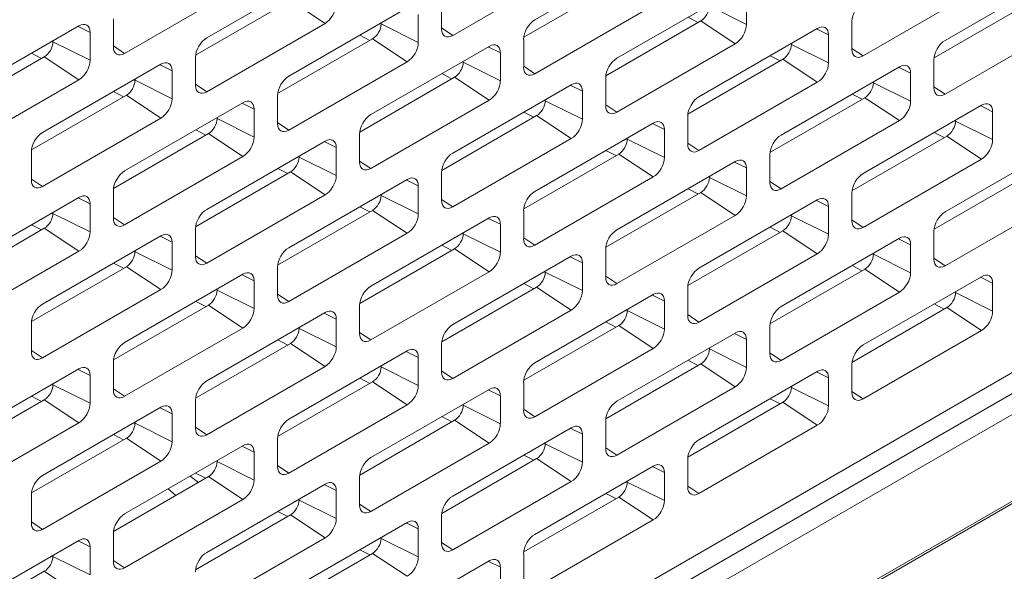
# Model space of a CAD drawing. Header units: millimetres. Extents: x 39 to 1680, y 50 to 804.
# Tile 60 of 68: x 1537 to 1578, y 402 to 424. Entities that reach past the tile are written whole.
import ezdxf

# ---------------------------------------------------------------- set-up
doc = ezdxf.new("R2010")
doc.units = ezdxf.units.MM
doc.header["$MEASUREMENT"] = 0
doc.layers.get('0').update_dxf_attribs({"lineweight": 25})

msp = doc.modelspace()

# ---------------------------------------------------------------- linework, layer by layer
at = {"color": 0, "linetype": 'Continuous', "lineweight": 0, "extrusion": (-1.66533e-16, 0.816497, 0.57735)}
for p, q in [((1371.583, 285.239), (1679.175, 462.827)), ((1371.645, 285.377), (1679.237, 462.965)), ((1382.252, 295.904), (1667.216, 460.428)), ((1667.923, 459.977), (1382.959, 295.453)), ((1382.959, 297.171), (1618.072, 432.914)), ((1563.395, 427.064), (1558.551, 424.267)), ((1555.193, 423.634), (1560.036, 426.431)), ((1549.96, 426.329), (1545.116, 423.532)), ((1580.189, 426.227), (1575.345, 423.43)), ((1541.758, 422.899), (1546.601, 425.696)), ((1558.097, 423.556), (1561.981, 425.798)), ((1566.754, 425.492), (1561.91, 422.695)), ((1567.213, 424.083), (1567.213, 425.226)), ((1571.986, 422.797), (1576.83, 425.594)), ((1544.662, 422.821), (1548.546, 425.063)), ((1548.546, 425.063), (1549.96, 424.124)), ((1554.733, 425.043), (1554.733, 423.9)), ((1558.551, 422.063), (1563.395, 424.859)), ((1565.693, 424.839), (1567.213, 424.083)), ((1574.891, 422.719), (1578.775, 424.961)), ((1553.319, 424.757), (1548.475, 421.96)), ((1553.778, 423.348), (1553.778, 424.492)), ((1539.884, 424.022), (1535.04, 421.226)), ((1541.298, 424.308), (1541.298, 423.165)), ((1545.116, 421.328), (1549.96, 424.124)), ((1552.258, 424.104), (1552.258, 424.145)), ((1552.258, 424.104), (1553.778, 423.348)), ((1561.456, 421.984), (1565.34, 424.226)), ((1564.819, 424.375), (1565.228, 424.162)), ((1565.34, 424.226), (1566.754, 423.287)), ((1571.527, 424.206), (1571.527, 423.063)), ((1575.345, 421.226), (1580.189, 424.022)), ((1539.849, 424.002), (1540.343, 423.757)), ((1540.343, 422.614), (1540.343, 423.757)), ((1551.383, 423.64), (1551.793, 423.427)), ((1554.733, 423.939), (1555.193, 423.634)), ((1570.113, 423.92), (1565.269, 421.124)), ((1570.078, 423.9), (1570.572, 423.655)), ((1570.572, 422.512), (1570.572, 423.655)), ((1538.823, 423.369), (1538.823, 423.41)), ((1538.823, 423.369), (1540.343, 422.614)), ((1541.298, 423.205), (1541.758, 422.899)), ((1548.021, 421.249), (1551.905, 423.491)), ((1551.905, 423.491), (1553.319, 422.552)), ((1558.092, 423.471), (1558.092, 422.328)), ((1561.91, 420.491), (1566.754, 423.287)), ((1569.052, 423.267), (1569.052, 423.308)), ((1569.052, 423.267), (1570.572, 422.512)), ((1537.948, 422.905), (1538.358, 422.692)), ((1556.677, 423.185), (1551.834, 420.389)), ((1556.643, 423.165), (1557.137, 422.92)), ((1557.137, 421.777), (1557.137, 422.92)), ((1568.177, 422.803), (1568.587, 422.59)), ((1571.527, 423.103), (1571.986, 422.797)), ((1534.586, 420.514), (1538.469, 422.757)), ((1543.242, 422.45), (1538.399, 419.654)), ((1538.469, 422.757), (1539.884, 421.818)), ((1543.208, 422.43), (1543.702, 422.185)), ((1544.657, 422.736), (1544.657, 421.593)), ((1548.475, 419.756), (1553.319, 422.552)), ((1555.617, 422.532), (1555.617, 422.573)), ((1555.617, 422.532), (1557.137, 421.777)), ((1564.815, 420.412), (1568.698, 422.654)), ((1568.698, 422.654), (1570.113, 421.716)), ((1574.885, 422.634), (1574.885, 421.491)), ((1543.702, 421.042), (1543.702, 422.185)), ((1554.742, 422.068), (1555.152, 421.855)), ((1558.092, 422.368), (1558.551, 422.063)), ((1573.471, 422.348), (1568.628, 419.552)), ((1573.437, 422.328), (1573.931, 422.083)), ((1573.931, 420.94), (1573.931, 422.083)), ((1535.04, 419.021), (1539.884, 421.818)), ((1542.182, 421.797), (1542.182, 421.838)), ((1542.182, 421.797), (1543.702, 421.042)), ((1544.657, 421.633), (1545.116, 421.328)), ((1551.38, 419.677), (1555.263, 421.92)), ((1560.036, 421.613), (1555.193, 418.817)), ((1555.263, 421.92), (1556.677, 420.981)), ((1560.002, 421.594), (1560.496, 421.348)), ((1561.45, 421.899), (1561.45, 420.756)), ((1565.269, 418.919), (1570.113, 421.716)), ((1572.411, 421.695), (1572.411, 421.736)), ((1572.411, 421.695), (1573.931, 420.94)), ((1541.307, 421.333), (1541.717, 421.12)), ((1560.496, 420.205), (1560.496, 421.348)), ((1571.536, 421.231), (1571.945, 421.018)), ((1574.885, 421.531), (1575.345, 421.226)), ((1537.945, 418.943), (1541.828, 421.185)), ((1546.601, 420.879), (1541.758, 418.082)), ((1541.828, 421.185), (1543.242, 420.246)), ((1546.567, 420.859), (1547.061, 420.613)), ((1548.015, 421.164), (1548.015, 420.021)), ((1551.834, 418.184), (1556.677, 420.981)), ((1558.976, 420.96), (1558.976, 421.001)), ((1558.976, 420.96), (1560.496, 420.205)), ((1561.45, 420.796), (1561.91, 420.491)), ((1568.173, 418.841), (1572.057, 421.083)), ((1572.057, 421.083), (1573.471, 420.144)), ((1547.061, 419.47), (1547.061, 420.613)), ((1558.101, 420.496), (1558.51, 420.283)), ((1576.83, 420.777), (1571.986, 417.98)), ((1576.796, 420.757), (1577.29, 420.511)), ((1577.29, 419.368), (1577.29, 420.511)), ((1538.399, 417.449), (1543.242, 420.246)), ((1545.541, 420.225), (1545.541, 420.266)), ((1545.541, 420.225), (1547.061, 419.47)), ((1548.015, 420.061), (1548.475, 419.756)), ((1554.738, 418.106), (1558.622, 420.348)), ((1563.395, 420.042), (1558.551, 417.245)), ((1558.622, 420.348), (1560.036, 419.409)), ((1563.361, 420.022), (1563.855, 419.776)), ((1564.809, 420.327), (1564.809, 419.184)), ((1568.628, 417.347), (1573.471, 420.144)), ((1575.769, 420.123), (1575.769, 420.164)), ((1575.769, 420.123), (1577.29, 419.368)), ((1541.303, 417.371), (1545.187, 419.613)), ((1544.666, 419.761), (1545.075, 419.549)), ((1545.187, 419.613), (1546.601, 418.674)), ((1551.374, 419.593), (1551.374, 418.45)), ((1563.855, 418.633), (1563.855, 419.776)), ((1574.895, 419.659), (1575.304, 419.447)), ((1549.96, 419.307), (1545.116, 416.51)), ((1549.925, 419.287), (1550.42, 419.041)), ((1555.193, 416.612), (1560.036, 419.409)), ((1562.334, 419.388), (1562.334, 419.429)), ((1562.334, 419.388), (1563.855, 418.633)), ((1564.809, 419.224), (1565.269, 418.919)), ((1571.532, 417.269), (1575.416, 419.511)), ((1580.189, 419.205), (1575.345, 416.408)), ((1575.416, 419.511), (1576.83, 418.572)), ((1537.939, 418.858), (1537.939, 417.715)), ((1550.42, 417.898), (1550.42, 419.041)), ((1558.097, 416.534), (1561.981, 418.776)), ((1561.46, 418.924), (1561.869, 418.712)), ((1561.981, 418.776), (1563.395, 417.837)), ((1541.758, 415.878), (1546.601, 418.674)), ((1548.899, 418.654), (1548.899, 418.694)), ((1548.899, 418.654), (1550.42, 417.898)), ((1551.374, 418.489), (1551.834, 418.184)), ((1566.754, 418.47), (1561.91, 415.673)), ((1566.719, 418.45), (1567.213, 418.205)), ((1568.168, 418.756), (1568.168, 417.613)), ((1571.986, 415.775), (1576.83, 418.572)), ((1544.662, 415.799), (1548.546, 418.041)), ((1548.025, 418.19), (1548.434, 417.977)), ((1548.546, 418.041), (1549.96, 417.102)), ((1554.733, 418.021), (1554.733, 416.878)), ((1567.213, 417.061), (1567.213, 418.205)), ((1537.939, 417.754), (1538.399, 417.449)), ((1553.319, 417.735), (1548.475, 414.939)), ((1553.284, 417.715), (1553.778, 417.47)), ((1558.551, 415.041), (1563.395, 417.837)), ((1565.693, 417.817), (1565.693, 417.858)), ((1565.693, 417.817), (1567.213, 417.061)), ((1568.168, 417.652), (1568.628, 417.347)), ((1574.891, 415.697), (1578.775, 417.939)), ((1541.298, 417.286), (1541.298, 416.143)), ((1553.778, 416.327), (1553.778, 417.47)), ((1561.456, 414.962), (1565.34, 417.204)), ((1564.819, 417.353), (1565.228, 417.14)), ((1565.34, 417.204), (1566.754, 416.265)), ((1571.527, 417.184), (1571.527, 416.041)), ((1539.884, 417), (1535.04, 414.204)), ((1539.849, 416.98), (1540.343, 416.735)), ((1545.116, 414.306), (1549.96, 417.102)), ((1552.258, 417.082), (1552.258, 417.123)), ((1552.258, 417.082), (1553.778, 416.327)), ((1554.733, 416.918), (1555.193, 416.612)), ((1570.113, 416.898), (1565.269, 414.102)), ((1570.078, 416.878), (1570.572, 416.633)), ((1575.345, 414.204), (1580.189, 417)), ((1538.823, 416.347), (1538.823, 416.388)), ((1540.343, 415.592), (1540.343, 416.735)), ((1548.021, 414.227), (1551.905, 416.47)), ((1551.383, 416.618), (1551.793, 416.405)), ((1551.905, 416.47), (1553.319, 415.531)), ((1558.092, 416.449), (1558.092, 415.306)), ((1570.572, 415.49), (1570.572, 416.633)), ((1538.823, 416.347), (1540.343, 415.592)), ((1541.298, 416.183), (1541.758, 415.878)), ((1556.677, 416.163), (1551.834, 413.367)), ((1556.643, 416.143), (1557.137, 415.898)), ((1561.91, 413.469), (1566.754, 416.265)), ((1569.052, 416.245), (1569.052, 416.286)), ((1569.052, 416.245), (1570.572, 415.49)), ((1571.527, 416.081), (1571.986, 415.775)), ((1534.586, 413.492), (1538.469, 415.735)), ((1537.948, 415.883), (1538.358, 415.67)), ((1538.469, 415.735), (1539.884, 414.796)), ((1544.657, 415.714), (1544.657, 414.571)), ((1555.617, 415.51), (1555.617, 415.551)), ((1557.137, 414.755), (1557.137, 415.898)), ((1564.815, 413.39), (1568.698, 415.633)), ((1568.177, 415.781), (1568.587, 415.568)), ((1568.698, 415.633), (1570.113, 414.694)), ((1574.885, 415.612), (1574.885, 414.469)), ((1543.242, 415.428), (1538.399, 412.632)), ((1543.208, 415.409), (1543.702, 415.163)), ((1543.702, 414.02), (1543.702, 415.163)), ((1548.475, 412.734), (1553.319, 415.531)), ((1555.617, 415.51), (1557.137, 414.755)), ((1558.092, 415.346), (1558.551, 415.041)), ((1573.471, 415.326), (1568.628, 412.53)), ((1573.437, 415.307), (1573.931, 415.061)), ((1535.04, 411.999), (1539.884, 414.796)), ((1542.182, 414.775), (1542.182, 414.816)), ((1542.182, 414.775), (1543.702, 414.02)), ((1551.38, 412.656), (1555.263, 414.898)), ((1554.742, 415.046), (1555.152, 414.833)), ((1555.263, 414.898), (1556.677, 413.959)), ((1561.45, 414.877), (1561.45, 413.734)), ((1573.931, 413.918), (1573.931, 415.061)), ((1544.657, 414.611), (1545.116, 414.306)), ((1560.036, 414.592), (1555.193, 411.795)), ((1560.002, 414.572), (1560.496, 414.326)), ((1565.269, 411.897), (1570.113, 414.694)), ((1572.411, 414.673), (1572.411, 414.714)), ((1572.411, 414.673), (1573.931, 413.918)), ((1574.885, 414.509), (1575.345, 414.204)), ((1537.945, 411.921), (1541.828, 414.163)), ((1541.307, 414.311), (1541.717, 414.098)), ((1541.828, 414.163), (1543.242, 413.224)), ((1548.015, 414.142), (1548.015, 412.999)), ((1551.834, 411.162), (1556.677, 413.959)), ((1558.976, 413.938), (1558.976, 413.979)), ((1558.976, 413.938), (1560.496, 413.183)), ((1560.496, 413.183), (1560.496, 414.326)), ((1568.173, 411.819), (1572.057, 414.061)), ((1571.536, 414.209), (1571.945, 413.996)), ((1572.057, 414.061), (1573.471, 413.122)), ((1546.601, 413.857), (1541.758, 411.06)), ((1546.567, 413.837), (1547.061, 413.591)), ((1547.061, 412.448), (1547.061, 413.591)), ((1561.45, 413.774), (1561.91, 413.469)), ((1576.83, 413.755), (1571.986, 410.958)), ((1576.796, 413.735), (1577.29, 413.489)), ((1538.399, 410.427), (1543.242, 413.224)), ((1545.541, 413.204), (1545.541, 413.244)), ((1545.541, 413.204), (1547.061, 412.448)), ((1554.738, 411.084), (1558.622, 413.326)), ((1558.101, 413.474), (1558.51, 413.262)), ((1558.622, 413.326), (1560.036, 412.387)), ((1564.809, 413.306), (1564.809, 412.162)), ((1575.769, 413.101), (1575.769, 413.142)), ((1577.29, 412.346), (1577.29, 413.489)), ((1544.666, 412.739), (1545.075, 412.527)), ((1548.015, 413.039), (1548.475, 412.734)), ((1563.395, 413.02), (1558.551, 410.223)), ((1563.361, 413), (1563.855, 412.754)), ((1563.855, 411.611), (1563.855, 412.754)), ((1568.628, 410.325), (1573.471, 413.122)), ((1575.769, 413.101), (1577.29, 412.346)), ((1541.303, 410.349), (1545.187, 412.591)), ((1545.187, 412.591), (1546.601, 411.652)), ((1551.374, 412.571), (1551.374, 411.428)), ((1555.193, 409.591), (1560.036, 412.387)), ((1562.334, 412.367), (1562.334, 412.407)), ((1562.334, 412.367), (1563.855, 411.611)), ((1571.532, 410.247), (1575.416, 412.489)), ((1574.895, 412.637), (1575.304, 412.425)), ((1575.416, 412.489), (1576.83, 411.55)), ((1549.96, 412.285), (1545.116, 409.488)), ((1549.925, 412.265), (1550.42, 412.02)), ((1550.42, 410.877), (1550.42, 412.02)), ((1564.809, 412.202), (1565.269, 411.897)), ((1537.939, 411.836), (1537.939, 410.693)), ((1541.758, 408.856), (1546.601, 411.652)), ((1548.899, 411.632), (1548.899, 411.673)), ((1548.899, 411.632), (1550.42, 410.877)), ((1558.097, 409.512), (1561.981, 411.754)), ((1561.46, 411.903), (1561.869, 411.69)), ((1561.981, 411.754), (1563.395, 410.815)), ((1568.168, 411.734), (1568.168, 410.591)), ((1571.986, 408.754), (1576.83, 411.55)), ((1548.025, 411.168), (1548.434, 410.955)), ((1551.374, 411.467), (1551.834, 411.162)), ((1566.754, 411.448), (1561.91, 408.652)), ((1566.719, 411.428), (1567.213, 411.183)), ((1567.213, 410.04), (1567.213, 411.183)), ((1537.939, 410.733), (1538.399, 410.427)), ((1544.662, 408.777), (1548.546, 411.019)), ((1553.319, 410.713), (1548.475, 407.917)), ((1548.546, 411.019), (1549.96, 410.08)), ((1554.733, 410.999), (1554.733, 409.856)), ((1558.551, 408.019), (1563.395, 410.815)), ((1565.693, 410.795), (1565.693, 410.836)), ((1565.693, 410.795), (1567.213, 410.04)), ((1553.284, 410.693), (1553.778, 410.448)), ((1553.778, 409.305), (1553.778, 410.448)), ((1564.819, 410.331), (1565.228, 410.118)), ((1568.168, 410.631), (1568.628, 410.325)), ((1539.884, 409.978), (1535.04, 407.182)), ((1539.849, 409.958), (1540.343, 409.713)), ((1541.298, 410.264), (1541.298, 409.121)), ((1545.116, 407.284), (1549.96, 410.08)), ((1552.258, 410.06), (1552.258, 410.101)), ((1552.258, 410.06), (1553.778, 409.305)), ((1561.456, 407.94), (1565.34, 410.182)), ((1565.34, 410.182), (1566.754, 409.244)), ((1571.527, 410.162), (1571.527, 409.019)), ((1540.343, 408.57), (1540.343, 409.713)), ((1551.383, 409.596), (1551.793, 409.383)), ((1554.733, 409.896), (1555.193, 409.591)), ((1570.113, 409.876), (1565.269, 407.08)), ((1570.078, 409.856), (1570.572, 409.611)), ((1570.572, 408.468), (1570.572, 409.611)), ((1538.823, 409.325), (1538.823, 409.366)), ((1538.823, 409.325), (1540.343, 408.57)), ((1541.298, 409.161), (1541.758, 408.856)), ((1548.021, 407.205), (1551.905, 409.448)), ((1556.677, 409.141), (1551.834, 406.345)), ((1551.905, 409.448), (1553.319, 408.509)), ((1556.643, 409.122), (1557.137, 408.876)), ((1558.092, 409.427), (1558.092, 408.284)), ((1561.91, 406.447), (1566.754, 409.244)), ((1569.052, 409.223), (1569.052, 409.264)), ((1569.052, 409.223), (1570.572, 408.468)), ((1534.586, 406.471), (1538.469, 408.713)), ((1537.948, 408.861), (1538.358, 408.648)), ((1538.469, 408.713), (1539.884, 407.774)), ((1557.137, 407.733), (1557.137, 408.876)), ((1568.177, 408.759), (1568.587, 408.546)), ((1571.527, 409.059), (1571.986, 408.754)), ((1543.242, 408.407), (1538.399, 405.61)), ((1543.208, 408.387), (1543.702, 408.141)), ((1544.657, 408.692), (1544.657, 407.549)), ((1548.475, 405.712), (1553.319, 408.509)), ((1555.617, 408.488), (1555.617, 408.529)), ((1555.617, 408.488), (1557.137, 407.733)), ((1558.092, 408.324), (1558.551, 408.019)), ((1564.815, 406.369), (1568.698, 408.611)), ((1568.698, 408.611), (1570.113, 407.672)), ((1543.702, 406.998), (1543.702, 408.141)), ((1554.742, 408.024), (1555.152, 407.811)), ((1535.04, 404.977), (1539.884, 407.774)), ((1542.182, 407.753), (1542.182, 407.794)), ((1542.182, 407.753), (1543.702, 406.998)), ((1544.657, 407.589), (1545.116, 407.284)), ((1551.38, 405.634), (1555.263, 407.876)), ((1560.036, 407.57), (1555.193, 404.773)), ((1555.263, 407.876), (1556.677, 406.937)), ((1560.002, 407.55), (1560.496, 407.304)), ((1561.45, 407.855), (1561.45, 406.712)), ((1565.269, 404.875), (1570.113, 407.672)), ((1537.945, 404.899), (1541.828, 407.141)), ((1541.307, 407.289), (1541.717, 407.077)), ((1541.828, 407.141), (1543.242, 406.202)), ((1548.015, 407.121), (1548.015, 405.978)), ((1560.496, 406.161), (1560.496, 407.304)), ((1546.601, 406.835), (1541.758, 404.038)), ((1546.567, 406.815), (1547.061, 406.569)), ((1551.834, 404.14), (1556.677, 406.937)), ((1558.976, 406.917), (1558.976, 406.957)), ((1558.976, 406.917), (1560.496, 406.161)), ((1561.45, 406.752), (1561.91, 406.447)), ((1547.061, 405.426), (1547.061, 406.569)), ((1554.738, 404.062), (1558.622, 406.304)), ((1558.101, 406.452), (1558.51, 406.24)), ((1558.622, 406.304), (1560.036, 405.365)), ((1564.809, 406.284), (1564.809, 405.141)), ((1538.399, 403.406), (1543.242, 406.202)), ((1545.541, 406.182), (1545.541, 406.222)), ((1545.541, 406.182), (1547.061, 405.426)), ((1548.015, 406.017), (1548.475, 405.712)), ((1563.395, 405.998), (1558.551, 403.201)), ((1563.361, 405.978), (1563.855, 405.733)), ((1541.303, 403.327), (1545.187, 405.569)), ((1544.437, 405.585), (1544.779, 405.334)), ((1544.664, 405.716), (1545.075, 405.505)), ((1545.187, 405.569), (1546.601, 404.63)), ((1551.374, 405.549), (1551.374, 404.406)), ((1563.855, 404.589), (1563.855, 405.733)), ((1543.853, 404.799), (1543.545, 405.07)), ((1549.96, 405.263), (1545.116, 402.467)), ((1549.925, 405.243), (1550.42, 404.998)), ((1555.193, 402.569), (1560.036, 405.365)), ((1562.334, 405.345), (1562.334, 405.386)), ((1562.334, 405.345), (1563.855, 404.589)), ((1564.809, 405.18), (1565.269, 404.875)), ((1537.939, 404.814), (1537.939, 403.671)), ((1550.42, 403.855), (1550.42, 404.998)), ((1558.097, 402.49), (1561.981, 404.732)), ((1561.46, 404.881), (1561.869, 404.668)), ((1561.981, 404.732), (1563.395, 403.793)), ((1541.758, 401.834), (1546.601, 404.63)), ((1548.899, 404.61), (1548.899, 404.651)), ((1548.899, 404.61), (1550.42, 403.855)), ((1551.374, 404.446), (1551.834, 404.14)), ((1544.662, 401.755), (1548.546, 403.998)), ((1548.025, 404.146), (1548.434, 403.933)), ((1548.546, 403.998), (1549.96, 403.059)), ((1554.733, 403.977), (1554.733, 402.834)), ((1537.939, 403.711), (1538.399, 403.406)), ((1553.319, 403.691), (1548.475, 400.895)), ((1553.284, 403.671), (1553.778, 403.426)), ((1558.551, 400.997), (1563.395, 403.793)), ((1541.298, 403.242), (1541.298, 402.099)), ((1545.116, 400.262), (1549.96, 403.059)), ((1552.258, 403.038), (1552.258, 403.079)), ((1553.778, 402.283), (1553.778, 403.426)), ((1539.884, 402.956), (1535.04, 400.16)), ((1539.849, 402.937), (1540.343, 402.691)), ((1540.343, 401.548), (1540.343, 402.691)), ((1552.258, 403.038), (1553.778, 402.283)), ((1554.733, 402.874), (1555.193, 402.569)), ((1538.823, 402.303), (1538.823, 402.344)), ((1538.823, 402.303), (1540.343, 401.548)), ((1548.021, 400.184), (1551.905, 402.426)), ((1551.383, 402.574), (1551.793, 402.361)), ((1551.905, 402.426), (1553.319, 401.487)), ((1558.092, 402.405), (1558.092, 401.262)), ((1541.298, 402.139), (1541.758, 401.834)), ((1556.677, 402.12), (1551.834, 399.323)), ((1556.643, 402.1), (1557.137, 401.854)), ((1557.137, 400.711), (1557.137, 401.854)), ((1534.586, 399.449), (1538.469, 401.691)), ((1538.469, 401.691), (1539.884, 400.752)), ((1544.664, 401.768), (1544.673, 401.761))]:
    msp.add_line(p, q, dxfattribs=at)
at = {"color": 0, "linetype": 'Continuous', "lineweight": 0}
for centre, major_axis, start_param, end_param in [((1549.96, 424.655), (0.325, 0.563), -2.356194, -0.785398), ((1565.34, 424.634), (0.25, 0.433), -2.356194, -0.785398), ((1571.986, 424.471), (-0.325, -0.563), -2.356194, -0.785398), ((1539.884, 423.491), (0.325, 0.563), -0.785398, 0.785398), ((1551.905, 423.9), (0.25, 0.433), -2.356194, -0.785398), ((1558.551, 423.736), (-0.325, -0.563), -2.356194, -0.785398), ((1566.754, 423.818), (0.325, 0.563), -2.356194, -0.785398), ((1555.193, 424.165), (-0.325, -0.563), -0.785398, 0.785398), ((1570.113, 423.389), (0.325, 0.563), -0.785398, 0.785398), ((1538.469, 423.165), (0.25, 0.433), -2.356194, -0.785398), ((1545.116, 423.001), (-0.325, -0.563), -2.356194, -0.785398), ((1553.319, 423.083), (0.325, 0.563), -2.356194, -0.785398), ((1556.677, 422.654), (0.325, 0.563), -0.785398, 0.785398), ((1568.698, 423.063), (0.25, 0.433), -2.356194, -0.785398), ((1575.345, 422.899), (-0.325, -0.563), -2.356194, -0.785398), ((1541.758, 423.43), (-0.325, -0.563), -0.785398, 0.785398), ((1571.986, 423.328), (-0.325, -0.563), -0.785398, 0.785398), ((1539.884, 422.348), (0.325, 0.563), -2.356194, -0.785398), ((1543.242, 421.92), (0.325, 0.563), -0.785398, 0.785398), ((1555.263, 422.328), (0.25, 0.433), -2.356194, -0.785398), ((1561.91, 422.165), (-0.325, -0.563), -2.356194, -0.785398), ((1570.113, 422.246), (0.325, 0.563), -2.356194, -0.785398), ((1573.471, 421.818), (0.325, 0.563), -0.785398, 0.785398), ((1558.551, 422.593), (-0.325, -0.563), -0.785398, 0.785398), ((1541.828, 421.593), (0.25, 0.433), -2.356194, -0.785398), ((1545.116, 421.858), (-0.325, -0.563), -0.785398, 0.785398), ((1548.475, 421.43), (-0.325, -0.563), -2.356194, -0.785398), ((1556.677, 421.511), (0.325, 0.563), -2.356194, -0.785398), ((1560.036, 421.083), (0.325, 0.563), -0.785398, 0.785398), ((1572.057, 421.491), (0.25, 0.433), -2.356194, -0.785398), ((1575.345, 421.756), (-0.325, -0.563), -0.785398, 0.785398), ((1543.242, 420.777), (0.325, 0.563), -2.356194, -0.785398), ((1546.601, 420.348), (0.325, 0.563), -0.785398, 0.785398), ((1558.622, 420.756), (0.25, 0.433), -2.356194, -0.785398), ((1565.269, 420.593), (-0.325, -0.563), -2.356194, -0.785398), ((1573.471, 420.674), (0.325, 0.563), -2.356194, -0.785398), ((1576.83, 420.246), (0.325, 0.563), -0.785398, 0.785398), ((1551.834, 419.858), (-0.325, -0.563), -2.356194, -0.785398), ((1561.91, 421.021), (-0.325, -0.563), -0.785398, 0.785398), ((1545.187, 420.021), (0.25, 0.433), -2.356194, -0.785398), ((1548.475, 420.287), (-0.325, -0.563), -0.785398, 0.785398), ((1560.036, 419.94), (0.325, 0.563), -2.356194, -0.785398), ((1563.395, 419.511), (0.325, 0.563), -0.785398, 0.785398), ((1575.416, 419.919), (0.25, 0.433), -2.356194, -0.785398), ((1538.399, 419.123), (-0.325, -0.563), -2.356194, -0.785398), ((1546.601, 419.205), (0.325, 0.563), -2.356194, -0.785398), ((1549.96, 418.776), (0.325, 0.563), -0.785398, 0.785398), ((1561.981, 419.184), (0.25, 0.433), -2.356194, -0.785398), ((1565.269, 419.45), (-0.325, -0.563), -0.785398, 0.785398), ((1568.628, 419.021), (-0.325, -0.563), -2.356194, -0.785398), ((1576.83, 419.103), (0.325, 0.563), -2.356194, -0.785398), ((1555.193, 418.286), (-0.325, -0.563), -2.356194, -0.785398), ((1548.546, 418.45), (0.25, 0.433), -2.356194, -0.785398), ((1551.834, 418.715), (-0.325, -0.563), -0.785398, 0.785398), ((1563.395, 418.368), (0.325, 0.563), -2.356194, -0.785398), ((1566.754, 417.939), (0.325, 0.563), -0.785398, 0.785398), ((1541.758, 417.551), (-0.325, -0.563), -2.356194, -0.785398), ((1571.986, 417.449), (-0.325, -0.563), -2.356194, -0.785398), ((1538.399, 417.98), (-0.325, -0.563), -0.785398, 0.785398), ((1549.96, 417.633), (0.325, 0.563), -2.356194, -0.785398), ((1553.319, 417.204), (0.325, 0.563), -0.785398, 0.785398), ((1565.34, 417.613), (0.25, 0.433), -2.356194, -0.785398), ((1568.628, 417.878), (-0.325, -0.563), -0.785398, 0.785398), ((1558.551, 416.714), (-0.325, -0.563), -2.356194, -0.785398), ((1539.884, 416.47), (0.325, 0.563), -0.785398, 0.785398), ((1551.905, 416.878), (0.25, 0.433), -2.356194, -0.785398), ((1555.193, 417.143), (-0.325, -0.563), -0.785398, 0.785398), ((1566.754, 416.796), (0.325, 0.563), -2.356194, -0.785398), ((1570.113, 416.367), (0.325, 0.563), -0.785398, 0.785398), ((1545.116, 415.98), (-0.325, -0.563), -2.356194, -0.785398), ((1575.345, 415.878), (-0.325, -0.563), -2.356194, -0.785398), ((1538.469, 416.143), (0.25, 0.433), -2.356194, -0.785398), ((1541.758, 416.408), (-0.325, -0.563), -0.785398, 0.785398), ((1553.319, 416.061), (0.325, 0.563), -2.356194, -0.785398), ((1556.677, 415.633), (0.325, 0.563), -0.785398, 0.785398), ((1568.698, 416.041), (0.25, 0.433), -2.356194, -0.785398), ((1571.986, 416.306), (-0.325, -0.563), -0.785398, 0.785398), ((1539.884, 415.326), (0.325, 0.563), -2.356194, -0.785398), ((1561.91, 415.143), (-0.325, -0.563), -2.356194, -0.785398), ((1543.242, 414.898), (0.325, 0.563), -0.785398, 0.785398), ((1555.263, 415.306), (0.25, 0.433), -2.356194, -0.785398), ((1558.551, 415.571), (-0.325, -0.563), -0.785398, 0.785398), ((1570.113, 415.224), (0.325, 0.563), -2.356194, -0.785398), ((1573.471, 414.796), (0.325, 0.563), -0.785398, 0.785398), ((1541.828, 414.571), (0.25, 0.433), -2.356194, -0.785398), ((1548.475, 414.408), (-0.325, -0.563), -2.356194, -0.785398), ((1556.677, 414.49), (0.325, 0.563), -2.356194, -0.785398), ((1545.116, 414.837), (-0.325, -0.563), -0.785398, 0.785398), ((1560.036, 414.061), (0.325, 0.563), -0.785398, 0.785398), ((1572.057, 414.469), (0.25, 0.433), -2.356194, -0.785398), ((1575.345, 414.734), (-0.325, -0.563), -0.785398, 0.785398), ((1543.242, 413.755), (0.325, 0.563), -2.356194, -0.785398), ((1546.601, 413.326), (0.325, 0.563), -0.785398, 0.785398), ((1558.622, 413.734), (0.25, 0.433), -2.356194, -0.785398), ((1565.269, 413.571), (-0.325, -0.563), -2.356194, -0.785398), ((1561.91, 414), (-0.325, -0.563), -0.785398, 0.785398), ((1573.471, 413.653), (0.325, 0.563), -2.356194, -0.785398), ((1576.83, 413.224), (0.325, 0.563), -0.785398, 0.785398), ((1545.187, 412.999), (0.25, 0.433), -2.356194, -0.785398), ((1551.834, 412.836), (-0.325, -0.563), -2.356194, -0.785398), ((1560.036, 412.918), (0.325, 0.563), -2.356194, -0.785398), ((1548.475, 413.265), (-0.325, -0.563), -0.785398, 0.785398), ((1563.395, 412.489), (0.325, 0.563), -0.785398, 0.785398), ((1575.416, 412.897), (0.25, 0.433), -2.356194, -0.785398), ((1538.399, 412.101), (-0.325, -0.563), -2.356194, -0.785398), ((1546.601, 412.183), (0.325, 0.563), -2.356194, -0.785398), ((1549.96, 411.754), (0.325, 0.563), -0.785398, 0.785398), ((1561.981, 412.162), (0.25, 0.433), -2.356194, -0.785398), ((1568.628, 411.999), (-0.325, -0.563), -2.356194, -0.785398), ((1576.83, 412.081), (0.325, 0.563), -2.356194, -0.785398), ((1565.269, 412.428), (-0.325, -0.563), -0.785398, 0.785398), ((1548.546, 411.428), (0.25, 0.433), -2.356194, -0.785398), ((1555.193, 411.264), (-0.325, -0.563), -2.356194, -0.785398), ((1563.395, 411.346), (0.325, 0.563), -2.356194, -0.785398), ((1566.754, 410.917), (0.325, 0.563), -0.785398, 0.785398), ((1551.834, 411.693), (-0.325, -0.563), -0.785398, 0.785398), ((1541.758, 410.53), (-0.325, -0.563), -2.356194, -0.785398), ((1549.96, 410.611), (0.325, 0.563), -2.356194, -0.785398), ((1553.319, 410.182), (0.325, 0.563), -0.785398, 0.785398), ((1565.34, 410.591), (0.25, 0.433), -2.356194, -0.785398), ((1571.986, 410.427), (-0.325, -0.563), -2.356194, -0.785398), ((1538.399, 410.958), (-0.325, -0.563), -0.785398, 0.785398), ((1568.628, 410.856), (-0.325, -0.563), -0.785398, 0.785398), ((1539.884, 409.448), (0.325, 0.563), -0.785398, 0.785398), ((1551.905, 409.856), (0.25, 0.433), -2.356194, -0.785398), ((1558.551, 409.693), (-0.325, -0.563), -2.356194, -0.785398), ((1566.754, 409.774), (0.325, 0.563), -2.356194, -0.785398), ((1570.113, 409.346), (0.325, 0.563), -0.785398, 0.785398), ((1555.193, 410.121), (-0.325, -0.563), -0.785398, 0.785398), ((1538.469, 409.121), (0.25, 0.433), -2.356194, -0.785398), ((1541.758, 409.386), (-0.325, -0.563), -0.785398, 0.785398), ((1545.116, 408.958), (-0.325, -0.563), -2.356194, -0.785398), ((1553.319, 409.039), (0.325, 0.563), -2.356194, -0.785398), ((1556.677, 408.611), (0.325, 0.563), -0.785398, 0.785398), ((1568.698, 409.019), (0.25, 0.433), -2.356194, -0.785398), ((1571.986, 409.284), (-0.325, -0.563), -0.785398, 0.785398), ((1539.884, 408.305), (0.325, 0.563), -2.356194, -0.785398), ((1543.242, 407.876), (0.325, 0.563), -0.785398, 0.785398), ((1555.263, 408.284), (0.25, 0.433), -2.356194, -0.785398), ((1561.91, 408.121), (-0.325, -0.563), -2.356194, -0.785398), ((1570.113, 408.202), (0.325, 0.563), -2.356194, -0.785398), ((1548.475, 407.386), (-0.325, -0.563), -2.356194, -0.785398), ((1558.551, 408.549), (-0.325, -0.563), -0.785398, 0.785398), ((1541.828, 407.549), (0.25, 0.433), -2.356194, -0.785398), ((1545.116, 407.815), (-0.325, -0.563), -0.785398, 0.785398), ((1556.677, 407.468), (0.325, 0.563), -2.356194, -0.785398), ((1560.036, 407.039), (0.325, 0.563), -0.785398, 0.785398), ((1543.242, 406.733), (0.325, 0.563), -2.356194, -0.785398), ((1546.601, 406.304), (0.325, 0.563), -0.785398, 0.785398), ((1558.622, 406.712), (0.25, 0.433), -2.356194, -0.785398), ((1561.91, 406.978), (-0.325, -0.563), -0.785398, 0.785398), ((1565.269, 406.549), (-0.325, -0.563), -2.356194, -0.785398), ((1551.834, 405.814), (-0.325, -0.563), -2.356194, -0.785398), ((1545.187, 405.978), (0.25, 0.433), -2.356194, -0.785398), ((1548.475, 406.243), (-0.325, -0.563), -0.785398, 0.785398), ((1560.036, 405.896), (0.325, 0.563), -2.356194, -0.785398), ((1563.395, 405.467), (0.325, 0.563), -0.785398, 0.785398), ((1538.399, 405.079), (-0.325, -0.563), -2.356194, -0.785398), ((1546.601, 405.161), (0.325, 0.563), -2.356194, -0.785398), ((1549.96, 404.732), (0.325, 0.563), -0.785398, 0.785398), ((1561.981, 405.141), (0.25, 0.433), -2.356194, -0.785398), ((1565.269, 405.406), (-0.325, -0.563), -0.785398, 0.785398), ((1555.193, 404.242), (-0.325, -0.563), -2.356194, -0.785398), ((1548.546, 404.406), (0.25, 0.433), -2.356194, -0.785398), ((1551.834, 404.671), (-0.325, -0.563), -0.785398, 0.785398), ((1563.395, 404.324), (0.325, 0.563), -2.356194, -0.785398), ((1541.758, 403.508), (-0.325, -0.563), -2.356194, -0.785398), ((1538.399, 403.936), (-0.325, -0.563), -0.785398, 0.785398), ((1549.96, 403.589), (0.325, 0.563), -2.356194, -0.785398), ((1553.319, 403.161), (0.325, 0.563), -0.785398, 0.785398), ((1558.551, 402.671), (-0.325, -0.563), -2.356194, -0.785398), ((1539.884, 402.426), (0.325, 0.563), -0.785398, 0.785398), ((1551.905, 402.834), (0.25, 0.433), -2.356194, -0.785398), ((1555.193, 403.099), (-0.325, -0.563), -0.785398, 0.785398), ((1538.469, 402.099), (0.25, 0.433), -2.356194, -0.785398), ((1545.116, 401.936), (-0.325, -0.563), -2.356194, -0.785398), ((1553.319, 402.018), (0.325, 0.563), -2.356194, -0.785398), ((1541.758, 402.365), (-0.325, -0.563), -0.785398, 0.785398), ((1556.677, 401.589), (0.325, 0.563), -0.785398, 0.785398)]:
    msp.add_ellipse(centre, major_axis=major_axis, ratio=0.57735, start_param=start_param, end_param=end_param, dxfattribs=at)

doc.saveas('drawing.dxf')
